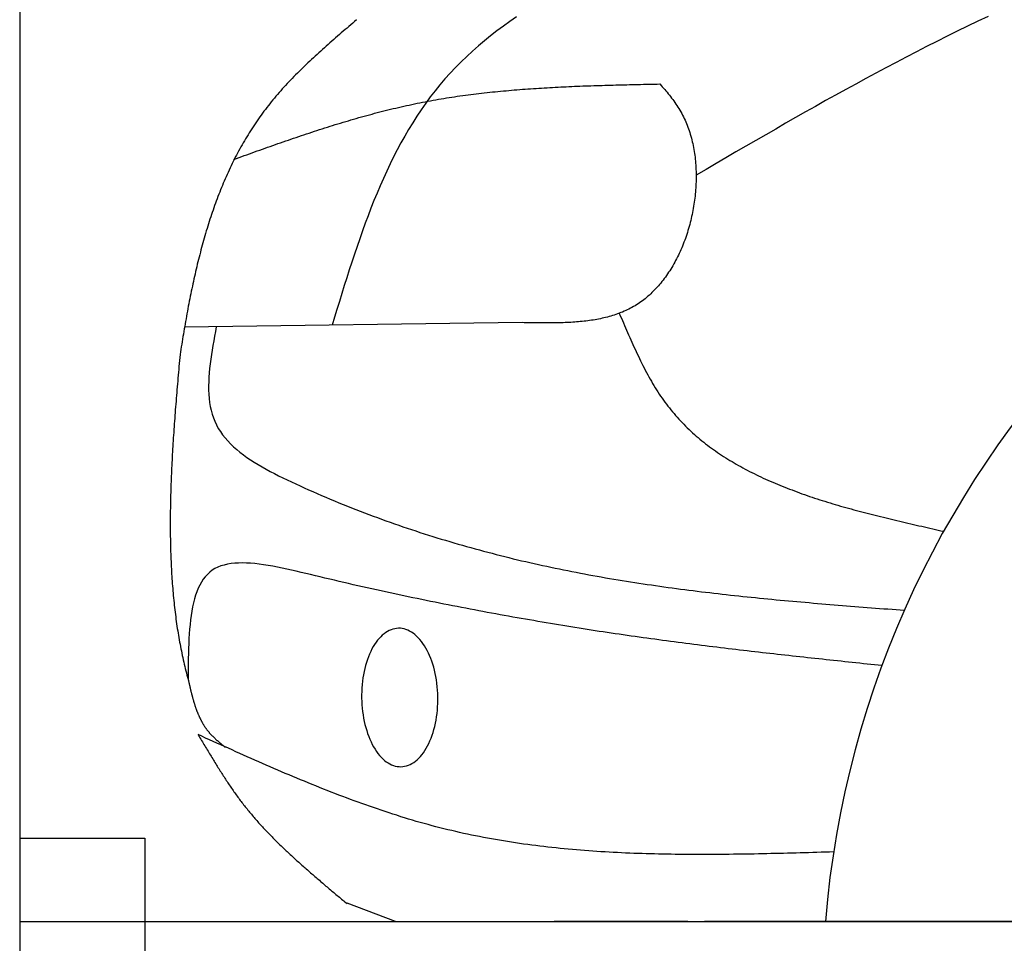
# Model space of a CAD drawing. Extents: x 1073 to 6773, y 5791 to 12316.
# Tile 38 of 62: x 1073 to 1662, y 10625 to 11178. Entities that reach past the tile are written whole.
import ezdxf

# ---------------------------------------------------------------- set-up
doc = ezdxf.new("R2010")
doc.units = 0
doc.layers.get('0').update_dxf_attribs({"linetype": 'CONTINUOUS'})
doc.layers.add('CAR', color=10, linetype='CONTINUOUS')

msp = doc.modelspace()

# ---------------------------------------------------------------- linework, layer by layer
for p, q in [((1072.77, 11815.9), (1072.77, 5965.9)), ((1072.77, 10688.02), (1147.77, 10688.02)), ((1147.77, 10688.02), (1147.77, 10483.02)), ((1072.77, 10638.02), (1812.77, 10638.02)), ((1472.77, 10638.02), (1392.77, 10638.02)), ((1472.77, 10638.02), (1482.77, 10638.02)), ((1722.77, 10638.02), (1482.77, 10638.02))]:
    msp.add_line(p, q)
at = {"layer": 'CAR'}
for p, q in [((1373.55, 10996.47), (1171.35, 10993.71)), ((1297.84, 10638.02), (1268.77, 10648.95))]:
    msp.add_line(p, q, dxfattribs=at)
for points in [[(1274.44, 11177.6, 0), (1273.3, 11176.6, 0), (1272.16, 11175.7, 0), (1271.02, 11174.7, 0), (1269.88, 11173.7, 0), (1268.74, 11172.7, 0), (1267.6, 11171.8, 0), (1266.46, 11170.8, 0), (1265.32, 11169.8, 0), (1264.19, 11168.8, 0), (1263.06, 11167.8, 0), (1261.93, 11166.9, 0), (1260.8, 11165.9, 0), (1259.67, 11164.9, 0), (1258.55, 11163.9, 0), (1257.43, 11162.9, 0), (1256.31, 11161.9, 0), (1255.2, 11160.9, 0), (1254.09, 11159.9, 0), (1252.98, 11158.9, 0), (1251.88, 11157.9, 0), (1250.78, 11156.9, 0), (1249.68, 11155.9, 0), (1248.59, 11154.9, 0), (1247.51, 11153.9, 0), (1246.43, 11152.9, 0), (1245.35, 11151.9, 0), (1244.28, 11150.9, 0), (1243.22, 11149.9, 0), (1242.16, 11148.8, 0), (1241.11, 11147.8, 0), (1240.06, 11146.8, 0), (1239.02, 11145.8, 0), (1237.99, 11144.7, 0), (1236.97, 11143.7, 0), (1235.95, 11142.6, 0), (1234.94, 11141.6, 0), (1233.93, 11140.5, 0), (1232.93, 11139.5, 0), (1231.95, 11138.4, 0), (1230.96, 11137.3, 0), (1229.99, 11136.3, 0), (1229.03, 11135.2, 0), (1228.07, 11134.1, 0), (1227.13, 11133, 0), (1226.19, 11131.9, 0), (1225.26, 11130.8, 0), (1224.34, 11129.7, 0), (1223.43, 11128.6, 0), (1222.53, 11127.5, 0), (1221.65, 11126.4, 0), (1220.77, 11125.3, 0), (1219.9, 11124.1, 0), (1219.04, 11123, 0), (1218.19, 11121.9, 0), (1217.35, 11120.7, 0), (1216.52, 11119.6, 0), (1215.7, 11118.4, 0), (1214.89, 11117.2, 0), (1214.09, 11116.1, 0), (1213.3, 11114.9, 0), (1212.52, 11113.7, 0), (1211.75, 11112.5, 0), (1210.99, 11111.3, 0), (1210.23, 11110.1, 0), (1209.49, 11108.9, 0), (1208.75, 11107.7, 0), (1208.02, 11106.5, 0), (1207.31, 11105.3, 0), (1206.6, 11104.1, 0), (1205.9, 11102.8, 0), (1205.2, 11101.6, 0), (1204.52, 11100.4, 0), (1203.85, 11099.1, 0), (1203.18, 11097.9, 0), (1202.52, 11096.6, 0), (1201.87, 11095.4, 0), (1201.23, 11094.1, 0), (1200.59, 11092.8, 0), (1199.97, 11091.6, 0), (1199.35, 11090.3, 0), (1198.74, 11089, 0), (1198.13, 11087.7, 0), (1197.54, 11086.4, 0), (1196.95, 11085.1, 0), (1196.37, 11083.8, 0), (1195.8, 11082.5, 0), (1195.23, 11081.2, 0), (1194.67, 11079.9, 0), (1194.12, 11078.6, 0), (1193.58, 11077.3, 0), (1193.04, 11075.9, 0), (1192.51, 11074.6, 0), (1191.99, 11073.3, 0), (1191.47, 11071.9, 0), (1190.96, 11070.6, 0), (1190.46, 11069.2, 0), (1189.97, 11067.9, 0), (1189.48, 11066.5, 0), (1188.99, 11065.2, 0), (1188.52, 11063.8, 0), (1188.05, 11062.4, 0), (1187.58, 11061.1, 0), (1187.12, 11059.7, 0), (1186.67, 11058.3, 0), (1186.22, 11056.9, 0), (1185.78, 11055.5, 0), (1185.35, 11054.1, 0), (1184.92, 11052.7, 0), (1184.5, 11051.3, 0), (1184.08, 11049.9, 0), (1183.67, 11048.5, 0), (1183.26, 11047.1, 0), (1182.86, 11045.7, 0), (1182.46, 11044.3, 0), (1182.07, 11042.9, 0), (1181.68, 11041.4, 0), (1181.3, 11040, 0), (1180.93, 11038.6, 0), (1180.55, 11037.1, 0), (1180.19, 11035.7, 0), (1179.83, 11034.3, 0), (1179.47, 11032.8, 0), (1179.12, 11031.4, 0), (1178.77, 11029.9, 0), (1178.42, 11028.5, 0), (1178.09, 11027, 0), (1177.75, 11025.5, 0), (1177.42, 11024.1, 0), (1177.09, 11022.6, 0), (1176.77, 11021.1, 0), (1176.45, 11019.7, 0), (1176.14, 11018.2, 0), (1175.82, 11016.7, 0), (1175.52, 11015.2, 0), (1175.21, 11013.7, 0), (1174.91, 11012.3, 0), (1174.62, 11010.8, 0), (1174.32, 11009.3, 0), (1174.03, 11007.8, 0), (1173.74, 11006.3, 0), (1173.46, 11004.8, 0), (1173.18, 11003.3, 0), (1172.9, 11001.8, 0), (1172.63, 11000.3, 0), (1172.36, 10998.7, 0), (1172.09, 10997.2, 0), (1171.82, 10995.7, 0), (1171.56, 10994.2, 0), (1171.3, 10992.7, 0), (1171.04, 10991.2, 0), (1170.78, 10989.6, 0), (1170.53, 10988.1, 0), (1170.27, 10986.6, 0), (1170.02, 10985, 0), (1169.78, 10983.5, 0), (1169.53, 10982, 0), (1169.29, 10980.4, 0), (1169.05, 10978.9, 0), (1168.81, 10977.3, 0)], [(1370.17, 11179.5, 0), (1366.23, 11176.7, 0), (1362.34, 11173.9, 0), (1358.51, 11171, 0), (1354.75, 11168.1, 0), (1351.05, 11165.1, 0), (1347.42, 11162.1, 0), (1343.87, 11158.9, 0), (1340.4, 11155.8, 0), (1337.01, 11152.5, 0), (1333.71, 11149.2, 0), (1330.5, 11145.8, 0), (1327.38, 11142.3, 0), (1324.36, 11138.8, 0), (1321.43, 11135.2, 0), (1318.59, 11131.5, 0), (1315.84, 11127.7, 0), (1313.17, 11123.9, 0), (1310.59, 11120, 0), (1308.08, 11116.1, 0), (1305.65, 11112.1, 0), (1303.29, 11108.1, 0), (1301, 11104, 0), (1298.78, 11099.8, 0), (1296.62, 11095.6, 0), (1294.52, 11091.4, 0), (1292.49, 11087.1, 0), (1290.5, 11082.7, 0), (1288.58, 11078.3, 0), (1286.7, 11073.9, 0), (1284.87, 11069.5, 0), (1283.09, 11065, 0), (1281.34, 11060.4, 0), (1279.64, 11055.9, 0), (1277.97, 11051.3, 0), (1276.34, 11046.7, 0), (1274.74, 11042.1, 0), (1273.16, 11037.4, 0), (1271.61, 11032.7, 0), (1270.09, 11028, 0), (1268.58, 11023.3, 0), (1267.09, 11018.6, 0), (1265.61, 11013.9, 0), (1264.15, 11009.2, 0), (1262.69, 11004.4, 0), (1261.24, 10999.7, 0), (1259.79, 10994.9, 0)], [(1652.61, 11179.7, 0), (1646.43, 11176.8, 0), (1640.26, 11173.9, 0), (1634.11, 11170.9, 0), (1627.97, 11167.8, 0), (1621.85, 11164.8, 0), (1615.74, 11161.7, 0), (1609.64, 11158.6, 0), (1603.56, 11155.4, 0), (1597.49, 11152.2, 0), (1591.43, 11149, 0), (1585.38, 11145.8, 0), (1579.35, 11142.5, 0), (1573.32, 11139.2, 0), (1567.3, 11135.9, 0), (1561.29, 11132.6, 0), (1555.29, 11129.3, 0), (1549.3, 11125.9, 0), (1543.31, 11122.6, 0), (1537.33, 11119.2, 0), (1531.36, 11115.8, 0), (1525.39, 11112.3, 0), (1519.43, 11108.9, 0), (1513.47, 11105.5, 0), (1507.51, 11102, 0), (1501.56, 11098.6, 0), (1495.61, 11095.1, 0), (1489.66, 11091.7, 0), (1483.71, 11088.2, 0), (1477.76, 11084.8, 0)], [(1201.04, 11094.1, 0), (1202.59, 11094.7, 0), (1204.14, 11095.3, 0), (1205.69, 11095.8, 0), (1207.24, 11096.4, 0), (1208.79, 11096.9, 0), (1210.34, 11097.5, 0), (1211.89, 11098, 0), (1213.45, 11098.6, 0), (1215, 11099.2, 0), (1216.55, 11099.7, 0), (1218.1, 11100.3, 0), (1219.65, 11100.8, 0), (1221.21, 11101.4, 0), (1222.76, 11101.9, 0), (1224.31, 11102.5, 0), (1225.87, 11103, 0), (1227.42, 11103.6, 0), (1228.97, 11104.1, 0), (1230.53, 11104.6, 0), (1232.08, 11105.2, 0), (1233.64, 11105.7, 0), (1235.19, 11106.3, 0), (1236.75, 11106.8, 0), (1238.3, 11107.3, 0), (1239.86, 11107.9, 0), (1241.42, 11108.4, 0), (1242.98, 11108.9, 0), (1244.53, 11109.4, 0), (1246.09, 11109.9, 0), (1247.65, 11110.5, 0), (1249.21, 11111, 0), (1250.77, 11111.5, 0), (1252.33, 11112, 0), (1253.89, 11112.5, 0), (1255.46, 11113, 0), (1257.02, 11113.5, 0), (1258.58, 11114, 0), (1260.15, 11114.5, 0), (1261.71, 11115, 0), (1263.28, 11115.5, 0), (1264.84, 11115.9, 0), (1266.41, 11116.4, 0), (1267.98, 11116.9, 0), (1269.55, 11117.3, 0), (1271.12, 11117.8, 0), (1272.69, 11118.3, 0), (1274.26, 11118.7, 0), (1275.83, 11119.2, 0), (1277.4, 11119.6, 0), (1278.98, 11120.1, 0), (1280.55, 11120.5, 0), (1282.13, 11120.9, 0), (1283.71, 11121.3, 0), (1285.28, 11121.8, 0), (1286.86, 11122.2, 0), (1288.44, 11122.6, 0), (1290.02, 11123, 0), (1291.61, 11123.4, 0), (1293.19, 11123.8, 0), (1294.77, 11124.2, 0), (1296.36, 11124.6, 0), (1297.94, 11124.9, 0), (1299.53, 11125.3, 0), (1301.12, 11125.7, 0), (1302.71, 11126, 0), (1304.3, 11126.4, 0), (1305.89, 11126.7, 0), (1307.49, 11127.1, 0), (1309.08, 11127.4, 0), (1310.68, 11127.7, 0), (1312.28, 11128, 0), (1313.87, 11128.3, 0), (1315.47, 11128.6, 0), (1317.08, 11128.9, 0), (1318.68, 11129.2, 0), (1320.28, 11129.5, 0), (1321.89, 11129.8, 0), (1323.49, 11130.1, 0), (1325.1, 11130.4, 0), (1326.71, 11130.6, 0), (1328.32, 11130.9, 0), (1329.93, 11131.1, 0), (1331.54, 11131.4, 0), (1333.15, 11131.6, 0), (1334.76, 11131.9, 0), (1336.38, 11132.1, 0), (1337.99, 11132.3, 0), (1339.61, 11132.5, 0), (1341.23, 11132.7, 0), (1342.84, 11133, 0), (1344.46, 11133.2, 0), (1346.08, 11133.4, 0), (1347.71, 11133.6, 0), (1349.33, 11133.7, 0), (1350.95, 11133.9, 0), (1352.58, 11134.1, 0), (1354.2, 11134.3, 0), (1355.83, 11134.5, 0), (1357.45, 11134.6, 0), (1359.08, 11134.8, 0), (1360.71, 11134.9, 0), (1362.34, 11135.1, 0), (1363.97, 11135.2, 0), (1365.6, 11135.4, 0), (1367.23, 11135.5, 0), (1368.86, 11135.7, 0), (1370.5, 11135.8, 0), (1372.13, 11135.9, 0), (1373.76, 11136.1, 0), (1375.4, 11136.2, 0), (1377.03, 11136.3, 0), (1378.67, 11136.4, 0), (1380.31, 11136.5, 0), (1381.95, 11136.6, 0), (1383.58, 11136.7, 0), (1385.22, 11136.8, 0), (1386.86, 11136.9, 0), (1388.5, 11137, 0), (1390.14, 11137.1, 0), (1391.79, 11137.2, 0), (1393.43, 11137.3, 0), (1395.07, 11137.4, 0), (1396.71, 11137.5, 0), (1398.36, 11137.6, 0), (1400, 11137.6, 0), (1401.64, 11137.7, 0), (1403.29, 11137.8, 0), (1404.94, 11137.9, 0), (1406.58, 11137.9, 0), (1408.23, 11138, 0), (1409.87, 11138.1, 0), (1411.52, 11138.1, 0), (1413.17, 11138.2, 0), (1414.82, 11138.2, 0), (1416.46, 11138.3, 0), (1418.11, 11138.3, 0), (1419.76, 11138.4, 0), (1421.41, 11138.4, 0), (1423.06, 11138.5, 0), (1424.71, 11138.5, 0), (1426.36, 11138.6, 0), (1428.01, 11138.6, 0), (1429.66, 11138.7, 0), (1431.31, 11138.7, 0), (1432.96, 11138.8, 0), (1434.61, 11138.8, 0), (1436.26, 11138.8, 0), (1437.92, 11138.9, 0), (1439.57, 11138.9, 0), (1441.22, 11139, 0), (1442.87, 11139, 0), (1444.52, 11139, 0), (1446.17, 11139.1, 0), (1447.83, 11139.1, 0), (1449.48, 11139.1, 0), (1451.13, 11139.2, 0), (1452.78, 11139.2, 0), (1454.44, 11139.2, 0), (1456.09, 11139.3, 0)], [(1456.09, 11139.3, 0), (1456.8, 11138.4, 0), (1457.52, 11137.6, 0), (1458.23, 11136.8, 0), (1458.94, 11135.9, 0), (1459.64, 11135.1, 0), (1460.34, 11134.3, 0), (1461.04, 11133.4, 0), (1461.73, 11132.6, 0), (1462.41, 11131.7, 0), (1463.08, 11130.8, 0), (1463.74, 11130, 0), (1464.4, 11129.1, 0), (1465.04, 11128.2, 0), (1465.67, 11127.3, 0), (1466.28, 11126.4, 0), (1466.88, 11125.5, 0), (1467.47, 11124.6, 0), (1468.04, 11123.6, 0), (1468.59, 11122.7, 0), (1469.13, 11121.7, 0), (1469.65, 11120.7, 0), (1470.15, 11119.7, 0), (1470.64, 11118.7, 0), (1471.11, 11117.7, 0), (1471.56, 11116.7, 0), (1472, 11115.6, 0), (1472.42, 11114.6, 0), (1472.82, 11113.5, 0), (1473.21, 11112.4, 0), (1473.58, 11111.4, 0), (1473.93, 11110.3, 0), (1474.27, 11109.2, 0), (1474.59, 11108.1, 0), (1474.9, 11106.9, 0), (1475.19, 11105.8, 0), (1475.46, 11104.7, 0), (1475.72, 11103.6, 0), (1475.96, 11102.4, 0), (1476.19, 11101.2, 0), (1476.4, 11100.1, 0), (1476.6, 11098.9, 0), (1476.78, 11097.7, 0), (1476.94, 11096.6, 0), (1477.09, 11095.4, 0), (1477.23, 11094.2, 0), (1477.35, 11093, 0), (1477.45, 11091.8, 0), (1477.54, 11090.6, 0), (1477.62, 11089.4, 0), (1477.68, 11088.2, 0), (1477.72, 11087, 0), (1477.75, 11085.7, 0), (1477.77, 11084.5, 0), (1477.77, 11083.3, 0), (1477.75, 11082.1, 0), (1477.72, 11080.8, 0), (1477.68, 11079.6, 0), (1477.62, 11078.4, 0), (1477.55, 11077.1, 0), (1477.47, 11075.9, 0), (1477.37, 11074.7, 0), (1477.25, 11073.4, 0), (1477.13, 11072.2, 0), (1476.98, 11071, 0), (1476.83, 11069.7, 0), (1476.66, 11068.5, 0), (1476.48, 11067.3, 0), (1476.28, 11066.1, 0), (1476.07, 11064.8, 0), (1475.84, 11063.6, 0), (1475.61, 11062.4, 0), (1475.36, 11061.2, 0), (1475.09, 11060, 0), (1474.82, 11058.7, 0), (1474.52, 11057.5, 0), (1474.22, 11056.3, 0), (1473.9, 11055.1, 0), (1473.57, 11053.9, 0), (1473.23, 11052.8, 0), (1472.88, 11051.6, 0), (1472.51, 11050.4, 0), (1472.13, 11049.2, 0), (1471.73, 11048.1, 0), (1471.33, 11046.9, 0), (1470.91, 11045.8, 0), (1470.48, 11044.6, 0), (1470.04, 11043.5, 0), (1469.58, 11042.3, 0), (1469.11, 11041.2, 0), (1468.63, 11040.1, 0), (1468.14, 11039, 0), (1467.64, 11037.9, 0), (1467.12, 11036.8, 0), (1466.59, 11035.8, 0), (1466.05, 11034.7, 0), (1465.5, 11033.6, 0), (1464.94, 11032.6, 0), (1464.37, 11031.6, 0), (1463.78, 11030.5, 0), (1463.18, 11029.5, 0), (1462.57, 11028.5, 0), (1461.95, 11027.5, 0), (1461.32, 11026.6, 0), (1460.68, 11025.6, 0), (1460.02, 11024.7, 0), (1459.36, 11023.7, 0), (1458.68, 11022.8, 0), (1458, 11021.9, 0), (1457.3, 11021, 0), (1456.59, 11020.1, 0), (1455.87, 11019.3, 0), (1455.14, 11018.4, 0), (1454.4, 11017.6, 0), (1453.65, 11016.8, 0), (1452.89, 11016, 0), (1452.12, 11015.2, 0), (1451.34, 11014.4, 0), (1450.55, 11013.7, 0), (1449.75, 11012.9, 0), (1448.93, 11012.2, 0), (1448.11, 11011.5, 0), (1447.28, 11010.8, 0), (1446.44, 11010.2, 0), (1445.59, 11009.5, 0), (1444.72, 11008.9, 0), (1443.85, 11008.3, 0), (1442.97, 11007.7, 0), (1442.08, 11007.2, 0), (1441.18, 11006.6, 0), (1440.28, 11006.1, 0), (1439.36, 11005.6, 0), (1438.43, 11005.1, 0), (1437.5, 11004.6, 0), (1436.56, 11004.1, 0), (1435.6, 11003.7, 0), (1434.64, 11003.3, 0), (1433.68, 11002.8, 0), (1432.7, 11002.5, 0), (1431.72, 11002.1, 0), (1430.73, 11001.7, 0), (1429.73, 11001.4, 0), (1428.72, 11001, 0), (1427.71, 11000.7, 0), (1426.69, 11000.4, 0), (1425.67, 11000.1, 0), (1424.63, 10999.8, 0), (1423.59, 10999.6, 0), (1422.55, 10999.3, 0), (1421.49, 10999.1, 0), (1420.43, 10998.8, 0), (1419.37, 10998.6, 0), (1418.3, 10998.4, 0), (1417.22, 10998.2, 0), (1416.14, 10998, 0), (1415.05, 10997.9, 0), (1413.96, 10997.7, 0), (1412.86, 10997.6, 0), (1411.76, 10997.4, 0), (1410.65, 10997.3, 0), (1409.54, 10997.2, 0), (1408.43, 10997.1, 0), (1407.31, 10997, 0), (1406.18, 10996.9, 0), (1405.05, 10996.8, 0), (1403.92, 10996.7, 0), (1402.78, 10996.6, 0), (1401.64, 10996.6, 0), (1400.5, 10996.5, 0), (1399.35, 10996.5, 0), (1398.2, 10996.4, 0), (1397.04, 10996.4, 0), (1395.89, 10996.3, 0), (1394.73, 10996.3, 0), (1393.56, 10996.3, 0), (1392.4, 10996.3, 0), (1391.23, 10996.3, 0), (1390.06, 10996.3, 0), (1388.89, 10996.3, 0), (1387.72, 10996.3, 0), (1386.54, 10996.3, 0), (1385.37, 10996.3, 0), (1384.19, 10996.3, 0), (1383.01, 10996.3, 0), (1381.83, 10996.3, 0), (1380.65, 10996.3, 0), (1379.47, 10996.4, 0), (1378.28, 10996.4, 0), (1377.1, 10996.4, 0), (1375.92, 10996.4, 0), (1374.73, 10996.4, 0), (1373.55, 10996.5, 0)], [(1431.76, 11002.1, 0), (1432.38, 11000.6, 0), (1433, 10999.2, 0), (1433.61, 10997.7, 0), (1434.23, 10996.3, 0), (1434.85, 10994.8, 0), (1435.47, 10993.4, 0), (1436.09, 10991.9, 0), (1436.72, 10990.5, 0), (1437.35, 10989.1, 0), (1437.98, 10987.6, 0), (1438.61, 10986.2, 0), (1439.25, 10984.8, 0), (1439.89, 10983.3, 0), (1440.54, 10981.9, 0), (1441.19, 10980.5, 0), (1441.85, 10979.1, 0), (1442.51, 10977.7, 0), (1443.17, 10976.3, 0), (1443.85, 10974.9, 0), (1444.53, 10973.5, 0), (1445.21, 10972.1, 0), (1445.91, 10970.8, 0), (1446.61, 10969.4, 0), (1447.31, 10968, 0), (1448.03, 10966.7, 0), (1448.75, 10965.3, 0), (1449.49, 10964, 0), (1450.23, 10962.7, 0), (1450.98, 10961.4, 0), (1451.74, 10960.1, 0), (1452.51, 10958.8, 0), (1453.29, 10957.5, 0), (1454.08, 10956.2, 0), (1454.89, 10955, 0), (1455.7, 10953.7, 0), (1456.53, 10952.5, 0), (1457.36, 10951.3, 0), (1458.21, 10950.1, 0), (1459.08, 10948.9, 0), (1459.95, 10947.7, 0), (1460.84, 10946.5, 0), (1461.74, 10945.4, 0), (1462.65, 10944.2, 0), (1463.58, 10943.1, 0), (1464.52, 10942, 0), (1465.47, 10940.9, 0), (1466.44, 10939.8, 0), (1467.41, 10938.7, 0), (1468.4, 10937.7, 0), (1469.4, 10936.6, 0), (1470.41, 10935.6, 0), (1471.44, 10934.5, 0), (1472.47, 10933.5, 0), (1473.52, 10932.5, 0), (1474.58, 10931.5, 0), (1475.65, 10930.5, 0), (1476.73, 10929.6, 0), (1477.82, 10928.6, 0), (1478.92, 10927.7, 0), (1480.04, 10926.7, 0), (1481.16, 10925.8, 0), (1482.29, 10924.9, 0), (1483.44, 10924, 0), (1484.6, 10923.1, 0), (1485.76, 10922.2, 0), (1486.94, 10921.4, 0), (1488.13, 10920.5, 0), (1489.32, 10919.7, 0), (1490.53, 10918.8, 0), (1491.75, 10918, 0), (1492.97, 10917.2, 0), (1494.21, 10916.4, 0), (1495.45, 10915.6, 0), (1496.71, 10914.8, 0), (1497.97, 10914, 0), (1499.25, 10913.3, 0), (1500.53, 10912.5, 0), (1501.82, 10911.7, 0), (1503.12, 10911, 0), (1504.43, 10910.3, 0), (1505.74, 10909.6, 0), (1507.07, 10908.8, 0), (1508.4, 10908.1, 0), (1509.75, 10907.4, 0), (1511.1, 10906.8, 0), (1512.45, 10906.1, 0), (1513.82, 10905.4, 0), (1515.19, 10904.7, 0), (1516.58, 10904.1, 0), (1517.97, 10903.4, 0), (1519.36, 10902.8, 0), (1520.77, 10902.2, 0), (1522.18, 10901.6, 0), (1523.6, 10900.9, 0), (1525.02, 10900.3, 0), (1526.46, 10899.7, 0), (1527.9, 10899.1, 0), (1529.34, 10898.6, 0), (1530.8, 10898, 0), (1532.26, 10897.4, 0), (1533.72, 10896.8, 0), (1535.19, 10896.3, 0), (1536.67, 10895.7, 0), (1538.16, 10895.2, 0), (1539.65, 10894.6, 0), (1541.14, 10894.1, 0), (1542.65, 10893.6, 0), (1544.15, 10893.1, 0), (1545.67, 10892.5, 0), (1547.19, 10892, 0), (1548.71, 10891.5, 0), (1550.24, 10891, 0), (1551.78, 10890.5, 0), (1553.31, 10890, 0), (1554.86, 10889.6, 0), (1556.41, 10889.1, 0), (1557.96, 10888.6, 0), (1559.52, 10888.1, 0), (1561.08, 10887.7, 0), (1562.65, 10887.2, 0), (1564.22, 10886.7, 0), (1565.8, 10886.3, 0), (1567.38, 10885.8, 0), (1568.96, 10885.4, 0), (1570.55, 10885, 0), (1572.14, 10884.5, 0), (1573.74, 10884.1, 0), (1575.33, 10883.7, 0), (1576.93, 10883.2, 0), (1578.54, 10882.8, 0), (1580.15, 10882.4, 0), (1581.76, 10882, 0), (1583.37, 10881.6, 0), (1584.99, 10881.2, 0), (1586.61, 10880.8, 0), (1588.23, 10880.4, 0), (1589.86, 10880, 0), (1591.48, 10879.6, 0), (1593.11, 10879.2, 0), (1594.74, 10878.8, 0), (1596.38, 10878.4, 0), (1598.01, 10878, 0), (1599.65, 10877.6, 0), (1601.29, 10877.2, 0), (1602.93, 10876.8, 0), (1604.57, 10876.5, 0), (1606.22, 10876.1, 0), (1607.86, 10875.7, 0), (1609.51, 10875.3, 0), (1611.15, 10874.9, 0), (1612.8, 10874.6, 0), (1614.45, 10874.2, 0), (1616.1, 10873.8, 0), (1617.75, 10873.4, 0), (1619.4, 10873.1, 0), (1621.05, 10872.7, 0), (1622.71, 10872.3, 0), (1624.36, 10871.9, 0), (1626.01, 10871.6, 0)], [(1190.48, 10994, 0), (1189.96, 10991.2, 0), (1189.44, 10988.4, 0), (1188.94, 10985.6, 0), (1188.45, 10982.8, 0), (1187.99, 10980, 0), (1187.56, 10977.3, 0), (1187.16, 10974.5, 0), (1186.8, 10971.8, 0), (1186.5, 10969.1, 0), (1186.24, 10966.5, 0), (1186.05, 10963.8, 0), (1185.92, 10961.2, 0), (1185.86, 10958.6, 0), (1185.88, 10956.1, 0), (1185.99, 10953.6, 0), (1186.18, 10951.1, 0), (1186.47, 10948.7, 0), (1186.87, 10946.3, 0), (1187.36, 10944, 0), (1187.98, 10941.7, 0), (1188.71, 10939.5, 0), (1189.57, 10937.4, 0), (1190.56, 10935.3, 0), (1191.68, 10933.2, 0), (1192.92, 10931.3, 0), (1194.28, 10929.3, 0), (1195.76, 10927.5, 0), (1197.34, 10925.7, 0), (1199.03, 10923.9, 0), (1200.81, 10922.2, 0), (1202.69, 10920.5, 0), (1204.65, 10918.9, 0), (1206.69, 10917.4, 0), (1208.81, 10915.8, 0), (1210.99, 10914.3, 0), (1213.24, 10912.9, 0), (1215.55, 10911.5, 0), (1217.91, 10910.1, 0), (1220.32, 10908.7, 0), (1222.76, 10907.4, 0), (1225.25, 10906.1, 0), (1227.76, 10904.8, 0), (1230.3, 10903.6, 0), (1232.86, 10902.3, 0), (1235.44, 10901.1, 0), (1238.02, 10899.9, 0), (1240.61, 10898.7, 0), (1243.19, 10897.6, 0), (1245.77, 10896.4, 0), (1248.35, 10895.3, 0), (1250.93, 10894.2, 0), (1253.51, 10893.1, 0), (1256.09, 10892, 0), (1258.66, 10890.9, 0), (1261.24, 10889.8, 0), (1263.81, 10888.7, 0), (1266.38, 10887.7, 0), (1268.95, 10886.7, 0), (1271.52, 10885.6, 0), (1274.09, 10884.6, 0), (1276.65, 10883.6, 0), (1279.22, 10882.7, 0), (1281.78, 10881.7, 0), (1284.34, 10880.7, 0), (1286.9, 10879.8, 0), (1289.46, 10878.8, 0), (1292.02, 10877.9, 0), (1294.58, 10877, 0), (1297.13, 10876.1, 0), (1299.68, 10875.2, 0), (1302.24, 10874.3, 0), (1304.79, 10873.5, 0), (1307.34, 10872.6, 0), (1309.89, 10871.8, 0), (1312.44, 10870.9, 0), (1314.98, 10870.1, 0), (1317.53, 10869.3, 0), (1320.07, 10868.5, 0), (1322.61, 10867.7, 0), (1325.16, 10866.9, 0), (1327.7, 10866.2, 0), (1330.24, 10865.4, 0), (1332.77, 10864.7, 0), (1335.31, 10863.9, 0), (1337.85, 10863.2, 0), (1340.38, 10862.5, 0), (1342.92, 10861.8, 0), (1345.45, 10861.1, 0), (1347.98, 10860.4, 0), (1350.51, 10859.7, 0), (1353.04, 10859.1, 0), (1355.57, 10858.4, 0), (1358.1, 10857.7, 0), (1360.62, 10857.1, 0), (1363.15, 10856.5, 0), (1365.67, 10855.9, 0), (1368.2, 10855.2, 0), (1370.72, 10854.6, 0), (1373.24, 10854, 0), (1375.76, 10853.5, 0), (1378.28, 10852.9, 0), (1380.8, 10852.3, 0), (1383.32, 10851.7, 0), (1385.84, 10851.2, 0), (1388.35, 10850.7, 0), (1390.87, 10850.1, 0), (1393.38, 10849.6, 0), (1395.9, 10849.1, 0), (1398.41, 10848.6, 0), (1400.92, 10848.1, 0), (1403.43, 10847.6, 0), (1405.94, 10847.1, 0), (1408.45, 10846.6, 0), (1410.96, 10846.1, 0), (1413.47, 10845.6, 0), (1415.97, 10845.2, 0), (1418.48, 10844.7, 0), (1420.98, 10844.3, 0), (1423.49, 10843.8, 0), (1425.99, 10843.4, 0), (1428.49, 10843, 0), (1431, 10842.6, 0), (1433.5, 10842.2, 0), (1436, 10841.8, 0), (1438.5, 10841.4, 0), (1441, 10841, 0), (1443.5, 10840.6, 0), (1446, 10840.2, 0), (1448.49, 10839.8, 0), (1450.99, 10839.5, 0), (1453.49, 10839.1, 0), (1455.98, 10838.7, 0), (1458.48, 10838.4, 0), (1460.97, 10838, 0), (1463.46, 10837.7, 0), (1465.96, 10837.4, 0), (1468.45, 10837, 0), (1470.94, 10836.7, 0), (1473.43, 10836.4, 0), (1475.93, 10836.1, 0), (1478.42, 10835.8, 0), (1480.91, 10835.4, 0), (1483.39, 10835.1, 0), (1485.88, 10834.9, 0), (1488.37, 10834.6, 0), (1490.86, 10834.3, 0), (1493.35, 10834, 0), (1495.83, 10833.7, 0), (1498.32, 10833.4, 0), (1500.81, 10833.2, 0), (1503.29, 10832.9, 0), (1505.78, 10832.6, 0), (1508.26, 10832.4, 0), (1510.75, 10832.1, 0), (1513.23, 10831.9, 0), (1515.72, 10831.6, 0), (1518.2, 10831.4, 0), (1520.68, 10831.1, 0), (1523.16, 10830.9, 0), (1525.65, 10830.6, 0), (1528.13, 10830.4, 0), (1530.61, 10830.2, 0), (1533.09, 10830, 0), (1535.57, 10829.7, 0), (1538.05, 10829.5, 0), (1540.53, 10829.3, 0), (1543.01, 10829.1, 0), (1545.49, 10828.9, 0), (1547.97, 10828.6, 0), (1550.45, 10828.4, 0), (1552.93, 10828.2, 0), (1555.41, 10828, 0), (1557.89, 10827.8, 0), (1560.37, 10827.6, 0), (1562.85, 10827.4, 0), (1565.33, 10827.2, 0), (1567.81, 10827, 0), (1570.28, 10826.8, 0), (1572.76, 10826.6, 0), (1575.24, 10826.4, 0), (1577.72, 10826.2, 0), (1580.19, 10826, 0), (1582.67, 10825.8, 0), (1585.15, 10825.6, 0), (1587.63, 10825.4, 0), (1590.1, 10825.2, 0), (1592.58, 10825.1, 0), (1595.06, 10824.9, 0), (1597.54, 10824.7, 0), (1600.01, 10824.5, 0), (1602.49, 10824.3, 0)], [(1168.81, 10977.3, 0), (1168.64, 10975.6, 0), (1168.48, 10973.8, 0), (1168.31, 10972, 0), (1168.15, 10970.3, 0), (1167.99, 10968.5, 0), (1167.84, 10966.8, 0), (1167.68, 10965, 0), (1167.52, 10963.3, 0), (1167.37, 10961.5, 0), (1167.22, 10959.8, 0), (1167.07, 10958.1, 0), (1166.92, 10956.3, 0), (1166.78, 10954.6, 0), (1166.64, 10952.9, 0), (1166.5, 10951.2, 0), (1166.36, 10949.4, 0), (1166.22, 10947.7, 0), (1166.08, 10946, 0), (1165.95, 10944.3, 0), (1165.82, 10942.6, 0), (1165.69, 10940.9, 0), (1165.57, 10939.2, 0), (1165.44, 10937.5, 0), (1165.32, 10935.8, 0), (1165.2, 10934.2, 0), (1165.09, 10932.5, 0), (1164.97, 10930.8, 0), (1164.86, 10929.1, 0), (1164.75, 10927.5, 0), (1164.65, 10925.8, 0), (1164.54, 10924.2, 0), (1164.44, 10922.5, 0), (1164.34, 10920.8, 0), (1164.25, 10919.2, 0), (1164.16, 10917.6, 0), (1164.07, 10915.9, 0), (1163.98, 10914.3, 0), (1163.9, 10912.6, 0), (1163.82, 10911, 0), (1163.74, 10909.4, 0), (1163.67, 10907.8, 0), (1163.6, 10906.2, 0), (1163.53, 10904.5, 0), (1163.46, 10902.9, 0), (1163.4, 10901.3, 0), (1163.35, 10899.7, 0), (1163.29, 10898.1, 0), (1163.24, 10896.5, 0), (1163.19, 10894.9, 0), (1163.15, 10893.4, 0), (1163.11, 10891.8, 0), (1163.07, 10890.2, 0), (1163.04, 10888.6, 0), (1163.01, 10887, 0), (1162.98, 10885.5, 0), (1162.96, 10883.9, 0), (1162.94, 10882.4, 0), (1162.93, 10880.8, 0), (1162.92, 10879.2, 0), (1162.91, 10877.7, 0), (1162.91, 10876.2, 0), (1162.91, 10874.6, 0), (1162.91, 10873.1, 0), (1162.92, 10871.5, 0), (1162.94, 10870, 0), (1162.95, 10868.5, 0), (1162.98, 10867, 0), (1163, 10865.5, 0), (1163.03, 10863.9, 0), (1163.07, 10862.4, 0), (1163.11, 10860.9, 0), (1163.15, 10859.4, 0), (1163.2, 10857.9, 0), (1163.25, 10856.4, 0), (1163.31, 10854.9, 0), (1163.37, 10853.5, 0), (1163.44, 10852, 0), (1163.51, 10850.5, 0), (1163.59, 10849, 0), (1163.67, 10847.6, 0), (1163.75, 10846.1, 0), (1163.84, 10844.6, 0), (1163.94, 10843.2, 0), (1164.04, 10841.7, 0), (1164.14, 10840.3, 0), (1164.25, 10838.8, 0), (1164.37, 10837.4, 0), (1164.49, 10835.9, 0), (1164.62, 10834.5, 0), (1164.75, 10833.1, 0), (1164.88, 10831.7, 0), (1165.02, 10830.2, 0), (1165.17, 10828.8, 0), (1165.32, 10827.4, 0), (1165.48, 10826, 0), (1165.64, 10824.6, 0), (1165.81, 10823.2, 0), (1165.99, 10821.8, 0), (1166.17, 10820.4, 0), (1166.35, 10819, 0), (1166.54, 10817.6, 0), (1166.74, 10816.2, 0), (1166.94, 10814.9, 0), (1167.15, 10813.5, 0), (1167.37, 10812.1, 0), (1167.59, 10810.7, 0), (1167.81, 10809.4, 0), (1168.04, 10808, 0), (1168.28, 10806.7, 0), (1168.53, 10805.3, 0), (1168.78, 10804, 0), (1169.03, 10802.6, 0), (1169.3, 10801.3, 0), (1169.56, 10800, 0), (1169.84, 10798.6, 0), (1170.12, 10797.3, 0), (1170.41, 10796, 0), (1170.7, 10794.7, 0), (1171, 10793.3, 0), (1171.31, 10792, 0), (1171.62, 10790.7, 0), (1171.94, 10789.4, 0), (1172.27, 10788.1, 0), (1172.6, 10786.8, 0), (1172.94, 10785.5, 0), (1173.29, 10784.3, 0), (1173.65, 10783, 0)], [(1589.07, 10791.2, 0), (1586.84, 10791.4, 0), (1584.61, 10791.6, 0), (1582.38, 10791.9, 0), (1580.16, 10792.1, 0), (1577.93, 10792.3, 0), (1575.7, 10792.6, 0), (1573.47, 10792.8, 0), (1571.24, 10793.1, 0), (1569.01, 10793.3, 0), (1566.78, 10793.5, 0), (1564.55, 10793.8, 0), (1562.32, 10794, 0), (1560.08, 10794.2, 0), (1557.85, 10794.5, 0), (1555.61, 10794.7, 0), (1553.38, 10795, 0), (1551.14, 10795.2, 0), (1548.9, 10795.4, 0), (1546.67, 10795.7, 0), (1544.43, 10795.9, 0), (1542.18, 10796.2, 0), (1539.94, 10796.4, 0), (1537.7, 10796.7, 0), (1535.45, 10796.9, 0), (1533.2, 10797.2, 0), (1530.95, 10797.4, 0), (1528.7, 10797.7, 0), (1526.45, 10797.9, 0), (1524.2, 10798.2, 0), (1521.94, 10798.4, 0), (1519.68, 10798.7, 0), (1517.42, 10798.9, 0), (1515.16, 10799.2, 0), (1512.89, 10799.5, 0), (1510.63, 10799.7, 0), (1508.36, 10800, 0), (1506.08, 10800.3, 0), (1503.81, 10800.5, 0), (1501.53, 10800.8, 0), (1499.25, 10801.1, 0), (1496.97, 10801.3, 0), (1494.69, 10801.6, 0), (1492.4, 10801.9, 0), (1490.11, 10802.2, 0), (1487.82, 10802.5, 0), (1485.52, 10802.7, 0), (1483.22, 10803, 0), (1480.92, 10803.3, 0), (1478.61, 10803.6, 0), (1476.31, 10803.9, 0), (1473.99, 10804.2, 0), (1471.68, 10804.5, 0), (1469.36, 10804.8, 0), (1467.04, 10805.1, 0), (1464.71, 10805.4, 0), (1462.38, 10805.7, 0), (1460.05, 10806, 0), (1457.71, 10806.3, 0), (1455.37, 10806.6, 0), (1453.03, 10807, 0), (1450.68, 10807.3, 0), (1448.33, 10807.6, 0), (1445.97, 10807.9, 0), (1443.61, 10808.3, 0), (1441.24, 10808.6, 0), (1438.87, 10808.9, 0), (1436.5, 10809.3, 0), (1434.12, 10809.6, 0), (1431.74, 10810, 0), (1429.35, 10810.3, 0), (1426.96, 10810.7, 0), (1424.56, 10811, 0), (1422.16, 10811.4, 0), (1419.76, 10811.7, 0), (1417.34, 10812.1, 0), (1414.93, 10812.5, 0), (1412.51, 10812.9, 0), (1410.08, 10813.2, 0), (1407.65, 10813.6, 0), (1405.21, 10814, 0), (1402.77, 10814.4, 0), (1400.32, 10814.8, 0), (1397.87, 10815.2, 0), (1395.41, 10815.6, 0), (1392.95, 10816, 0), (1390.48, 10816.4, 0), (1388.01, 10816.8, 0), (1385.53, 10817.2, 0), (1383.04, 10817.6, 0), (1380.55, 10818.1, 0), (1378.05, 10818.5, 0), (1375.54, 10818.9, 0), (1373.03, 10819.4, 0), (1370.52, 10819.8, 0), (1367.99, 10820.2, 0), (1365.47, 10820.7, 0), (1362.93, 10821.1, 0), (1360.39, 10821.6, 0), (1357.84, 10822.1, 0), (1355.29, 10822.5, 0), (1352.72, 10823, 0), (1350.16, 10823.5, 0), (1347.58, 10824, 0), (1345, 10824.5, 0), (1342.41, 10825, 0), (1339.82, 10825.5, 0), (1337.21, 10826, 0), (1334.6, 10826.5, 0), (1331.99, 10827, 0), (1329.36, 10827.5, 0), (1326.73, 10828, 0), (1324.09, 10828.5, 0), (1321.45, 10829.1, 0), (1318.8, 10829.6, 0), (1316.13, 10830.2, 0), (1313.47, 10830.7, 0), (1310.79, 10831.3, 0), (1308.11, 10831.8, 0), (1305.42, 10832.4, 0), (1302.72, 10833, 0), (1300.01, 10833.5, 0), (1297.29, 10834.1, 0), (1294.57, 10834.7, 0), (1291.84, 10835.3, 0), (1289.1, 10835.9, 0), (1286.35, 10836.5, 0), (1283.59, 10837.1, 0), (1280.83, 10837.8, 0), (1278.06, 10838.4, 0), (1275.27, 10839, 0), (1272.48, 10839.6, 0), (1269.68, 10840.3, 0), (1266.88, 10840.9, 0), (1264.06, 10841.6, 0), (1261.24, 10842.3, 0), (1258.4, 10842.9, 0), (1255.56, 10843.6, 0), (1252.71, 10844.3, 0), (1249.84, 10845, 0), (1246.97, 10845.7, 0), (1244.1, 10846.4, 0), (1241.23, 10847, 0), (1238.36, 10847.7, 0), (1235.5, 10848.4, 0), (1232.66, 10849, 0), (1229.83, 10849.6, 0), (1227.04, 10850.2, 0), (1224.27, 10850.7, 0), (1221.54, 10851.2, 0), (1218.84, 10851.6, 0), (1216.19, 10852, 0), (1213.59, 10852.3, 0), (1211.05, 10852.5, 0), (1208.56, 10852.6, 0), (1206.14, 10852.7, 0), (1203.79, 10852.6, 0), (1201.51, 10852.5, 0), (1199.32, 10852.3, 0), (1197.2, 10851.9, 0), (1195.18, 10851.4, 0), (1193.25, 10850.9, 0), (1191.41, 10850.1, 0), (1189.68, 10849.3, 0), (1188.06, 10848.3, 0), (1186.55, 10847.1, 0), (1185.16, 10845.8, 0), (1183.86, 10844.4, 0), (1182.67, 10842.9, 0), (1181.58, 10841.2, 0), (1180.58, 10839.4, 0), (1179.67, 10837.5, 0), (1178.84, 10835.4, 0), (1178.09, 10833.3, 0), (1177.42, 10831.1, 0), (1176.82, 10828.7, 0), (1176.29, 10826.3, 0), (1175.82, 10823.8, 0), (1175.42, 10821.2, 0), (1175.06, 10818.6, 0), (1174.76, 10815.9, 0), (1174.5, 10813.1, 0), (1174.29, 10810.3, 0), (1174.11, 10807.4, 0), (1173.97, 10804.5, 0), (1173.86, 10801.5, 0), (1173.77, 10798.5, 0), (1173.71, 10795.5, 0), (1173.66, 10792.5, 0), (1173.62, 10789.4, 0), (1173.59, 10786.3, 0), (1173.57, 10783.2, 0)], [(1299.58, 10813.6, 0), (1298.46, 10813.5, 0), (1297.35, 10813.3, 0), (1296.24, 10813.1, 0), (1295.14, 10812.7, 0), (1294.06, 10812.2, 0), (1292.99, 10811.7, 0), (1291.94, 10811, 0), (1290.9, 10810.3, 0), (1289.89, 10809.4, 0), (1288.91, 10808.5, 0), (1287.95, 10807.5, 0), (1287.03, 10806.4, 0), (1286.13, 10805.2, 0), (1285.27, 10803.9, 0), (1284.44, 10802.6, 0), (1283.66, 10801.2, 0), (1282.91, 10799.7, 0), (1282.2, 10798.1, 0), (1281.54, 10796.5, 0), (1280.93, 10794.8, 0), (1280.36, 10793.1, 0), (1279.84, 10791.3, 0), (1279.37, 10789.5, 0), (1278.94, 10787.6, 0), (1278.57, 10785.7, 0), (1278.26, 10783.8, 0), (1277.99, 10781.8, 0), (1277.78, 10779.9, 0), (1277.62, 10777.8, 0), (1277.52, 10775.8, 0), (1277.47, 10773.8, 0), (1277.48, 10771.8, 0), (1277.55, 10769.7, 0), (1277.66, 10767.7, 0), (1277.84, 10765.7, 0), (1278.06, 10763.7, 0), (1278.34, 10761.7, 0), (1278.68, 10759.8, 0), (1279.06, 10757.8, 0), (1279.5, 10755.9, 0), (1279.98, 10754.1, 0), (1280.52, 10752.3, 0), (1281.1, 10750.5, 0), (1281.73, 10748.8, 0), (1282.41, 10747.2, 0), (1283.12, 10745.6, 0), (1283.88, 10744, 0), (1284.68, 10742.6, 0), (1285.51, 10741.2, 0), (1286.39, 10739.9, 0), (1287.29, 10738.7, 0), (1288.23, 10737.5, 0), (1289.19, 10736.4, 0), (1290.19, 10735.4, 0), (1291.2, 10734.5, 0), (1292.24, 10733.7, 0), (1293.3, 10733, 0), (1294.37, 10732.4, 0), (1295.46, 10731.9, 0), (1296.56, 10731.5, 0), (1297.67, 10731.1, 0), (1298.79, 10730.9, 0), (1299.91, 10730.8, 0), (1301.03, 10730.7, 0), (1302.15, 10730.8, 0), (1303.26, 10731, 0), (1304.37, 10731.2, 0), (1305.47, 10731.6, 0), (1306.55, 10732.1, 0), (1307.62, 10732.6, 0), (1308.68, 10733.3, 0), (1309.71, 10734, 0), (1310.72, 10734.9, 0), (1311.7, 10735.8, 0), (1312.66, 10736.8, 0), (1313.59, 10737.9, 0), (1314.48, 10739.1, 0), (1315.34, 10740.4, 0), (1316.17, 10741.7, 0), (1316.96, 10743.2, 0), (1317.7, 10744.6, 0), (1318.41, 10746.2, 0), (1319.07, 10747.8, 0), (1319.69, 10749.5, 0), (1320.26, 10751.2, 0), (1320.78, 10753, 0), (1321.25, 10754.8, 0), (1321.67, 10756.7, 0), (1322.04, 10758.6, 0), (1322.36, 10760.5, 0), (1322.62, 10762.5, 0), (1322.83, 10764.5, 0), (1322.99, 10766.5, 0), (1323.09, 10768.5, 0), (1323.14, 10770.5, 0), (1323.13, 10772.6, 0), (1323.07, 10774.6, 0), (1322.95, 10776.6, 0), (1322.78, 10778.6, 0), (1322.55, 10780.6, 0), (1322.27, 10782.6, 0), (1321.94, 10784.6, 0), (1321.55, 10786.5, 0), (1321.12, 10788.4, 0), (1320.63, 10790.2, 0), (1320.09, 10792, 0), (1319.51, 10793.8, 0), (1318.88, 10795.5, 0), (1318.21, 10797.2, 0), (1317.49, 10798.7, 0), (1316.73, 10800.3, 0), (1315.93, 10801.7, 0), (1315.1, 10803.1, 0), (1314.23, 10804.4, 0), (1313.32, 10805.7, 0), (1312.39, 10806.8, 0), (1311.42, 10807.9, 0), (1310.43, 10808.9, 0), (1309.41, 10809.8, 0), (1308.37, 10810.6, 0), (1307.32, 10811.3, 0), (1306.24, 10811.9, 0), (1305.15, 10812.4, 0), (1304.05, 10812.9, 0), (1302.94, 10813.2, 0), (1301.82, 10813.4, 0), (1300.7, 10813.6, 0), (1299.58, 10813.6, 0)], [(1173.65, 10783, 0), (1173.71, 10782.7, 0), (1173.78, 10782.4, 0), (1173.85, 10782.1, 0), (1173.92, 10781.8, 0), (1173.99, 10781.5, 0), (1174.06, 10781.2, 0), (1174.13, 10780.9, 0), (1174.19, 10780.6, 0), (1174.26, 10780.3, 0), (1174.33, 10780, 0), (1174.4, 10779.7, 0), (1174.47, 10779.3, 0), (1174.54, 10779, 0), (1174.61, 10778.7, 0), (1174.68, 10778.4, 0), (1174.75, 10778.1, 0), (1174.82, 10777.8, 0), (1174.9, 10777.5, 0), (1174.97, 10777.2, 0), (1175.04, 10776.9, 0), (1175.11, 10776.6, 0), (1175.18, 10776.3, 0), (1175.26, 10776, 0), (1175.33, 10775.7, 0), (1175.41, 10775.4, 0), (1175.48, 10775.1, 0), (1175.55, 10774.8, 0), (1175.63, 10774.5, 0), (1175.71, 10774.2, 0), (1175.78, 10773.9, 0), (1175.86, 10773.6, 0), (1175.94, 10773.4, 0), (1176.01, 10773.1, 0), (1176.09, 10772.8, 0), (1176.17, 10772.5, 0), (1176.25, 10772.2, 0), (1176.33, 10771.9, 0), (1176.41, 10771.6, 0), (1176.5, 10771.3, 0), (1176.58, 10771, 0), (1176.66, 10770.7, 0), (1176.75, 10770.4, 0), (1176.83, 10770.1, 0), (1176.92, 10769.8, 0), (1177, 10769.5, 0), (1177.09, 10769.2, 0), (1177.18, 10769, 0), (1177.27, 10768.7, 0), (1177.36, 10768.4, 0), (1177.45, 10768.1, 0), (1177.54, 10767.8, 0), (1177.63, 10767.5, 0), (1177.73, 10767.2, 0), (1177.82, 10766.9, 0), (1177.92, 10766.7, 0), (1178.01, 10766.4, 0), (1178.11, 10766.1, 0), (1178.21, 10765.8, 0), (1178.31, 10765.5, 0), (1178.41, 10765.2, 0), (1178.51, 10765, 0), (1178.61, 10764.7, 0), (1178.72, 10764.4, 0), (1178.82, 10764.1, 0), (1178.93, 10763.8, 0), (1179.04, 10763.6, 0), (1179.15, 10763.3, 0), (1179.26, 10763, 0), (1179.37, 10762.7, 0), (1179.48, 10762.5, 0), (1179.59, 10762.2, 0), (1179.71, 10761.9, 0), (1179.82, 10761.7, 0), (1179.94, 10761.4, 0), (1180.06, 10761.1, 0), (1180.18, 10760.9, 0), (1180.3, 10760.6, 0), (1180.42, 10760.3, 0), (1180.55, 10760.1, 0), (1180.67, 10759.8, 0), (1180.8, 10759.5, 0), (1180.93, 10759.3, 0), (1181.06, 10759, 0), (1181.19, 10758.7, 0), (1181.33, 10758.5, 0), (1181.46, 10758.2, 0), (1181.6, 10758, 0), (1181.74, 10757.7, 0), (1181.87, 10757.5, 0), (1182.02, 10757.2, 0), (1182.16, 10757, 0), (1182.3, 10756.7, 0), (1182.45, 10756.4, 0), (1182.6, 10756.2, 0), (1182.75, 10756, 0), (1182.9, 10755.7, 0), (1183.05, 10755.5, 0), (1183.21, 10755.2, 0), (1183.36, 10755, 0), (1183.52, 10754.7, 0), (1183.68, 10754.5, 0), (1183.84, 10754.2, 0), (1184.01, 10754, 0), (1184.17, 10753.8, 0), (1184.34, 10753.5, 0), (1184.51, 10753.3, 0), (1184.68, 10753.1, 0), (1184.85, 10752.8, 0), (1185.03, 10752.6, 0), (1185.21, 10752.4, 0), (1185.39, 10752.1, 0), (1185.57, 10751.9, 0), (1185.75, 10751.7, 0), (1185.94, 10751.5, 0), (1186.12, 10751.3, 0), (1186.31, 10751, 0), (1186.5, 10750.8, 0), (1186.7, 10750.6, 0), (1186.89, 10750.4, 0), (1187.09, 10750.2, 0), (1187.29, 10749.9, 0), (1187.49, 10749.7, 0), (1187.69, 10749.5, 0), (1187.9, 10749.3, 0), (1188.1, 10749.1, 0), (1188.31, 10748.9, 0), (1188.52, 10748.7, 0), (1188.73, 10748.5, 0), (1188.94, 10748.3, 0), (1189.15, 10748.1, 0), (1189.36, 10747.9, 0), (1189.58, 10747.7, 0), (1189.8, 10747.5, 0), (1190.01, 10747.2, 0), (1190.23, 10747, 0), (1190.45, 10746.8, 0), (1190.67, 10746.6, 0), (1190.9, 10746.4, 0), (1191.12, 10746.3, 0), (1191.34, 10746.1, 0), (1191.57, 10745.9, 0), (1191.79, 10745.7, 0), (1192.02, 10745.5, 0), (1192.25, 10745.3, 0), (1192.47, 10745.1, 0), (1192.7, 10744.9, 0), (1192.93, 10744.7, 0), (1193.16, 10744.5, 0), (1193.39, 10744.3, 0), (1193.62, 10744.1, 0), (1193.85, 10743.9, 0), (1194.08, 10743.7, 0), (1194.32, 10743.5, 0), (1194.55, 10743.3, 0), (1194.78, 10743.1, 0), (1195.01, 10742.9, 0), (1195.25, 10742.8, 0), (1195.48, 10742.6, 0), (1195.71, 10742.4, 0)], [(1560.09, 10679.7, 0), (1557.59, 10679.6, 0), (1555.08, 10679.5, 0), (1552.58, 10679.5, 0), (1550.08, 10679.4, 0), (1547.57, 10679.3, 0), (1545.07, 10679.2, 0), (1542.57, 10679.2, 0), (1540.06, 10679.1, 0), (1537.56, 10679, 0), (1535.06, 10679, 0), (1532.55, 10678.9, 0), (1530.05, 10678.8, 0), (1527.55, 10678.8, 0), (1525.05, 10678.7, 0), (1522.55, 10678.7, 0), (1520.05, 10678.6, 0), (1517.55, 10678.6, 0), (1515.05, 10678.5, 0), (1512.55, 10678.4, 0), (1510.05, 10678.4, 0), (1507.56, 10678.4, 0), (1505.06, 10678.3, 0), (1502.56, 10678.3, 0), (1500.07, 10678.3, 0), (1497.57, 10678.2, 0), (1495.08, 10678.2, 0), (1492.59, 10678.2, 0), (1490.09, 10678.2, 0), (1487.6, 10678.1, 0), (1485.11, 10678.1, 0), (1482.62, 10678.1, 0), (1480.14, 10678.1, 0), (1477.65, 10678.1, 0), (1475.16, 10678.1, 0), (1472.68, 10678.1, 0), (1470.19, 10678.2, 0), (1467.71, 10678.2, 0), (1465.23, 10678.2, 0), (1462.75, 10678.3, 0), (1460.27, 10678.3, 0), (1457.79, 10678.3, 0), (1455.31, 10678.4, 0), (1452.84, 10678.5, 0), (1450.36, 10678.5, 0), (1447.89, 10678.6, 0), (1445.42, 10678.7, 0), (1442.95, 10678.7, 0), (1440.48, 10678.8, 0), (1438.01, 10678.9, 0), (1435.55, 10679, 0), (1433.08, 10679.2, 0), (1430.62, 10679.3, 0), (1428.16, 10679.4, 0), (1425.7, 10679.5, 0), (1423.24, 10679.7, 0), (1420.79, 10679.8, 0), (1418.33, 10680, 0), (1415.88, 10680.2, 0), (1413.43, 10680.3, 0), (1410.98, 10680.5, 0), (1408.54, 10680.7, 0), (1406.09, 10680.9, 0), (1403.65, 10681.1, 0), (1401.21, 10681.4, 0), (1398.77, 10681.6, 0), (1396.33, 10681.8, 0), (1393.9, 10682.1, 0), (1391.47, 10682.3, 0), (1389.04, 10682.6, 0), (1386.61, 10682.9, 0), (1384.18, 10683.2, 0), (1381.76, 10683.5, 0), (1379.34, 10683.8, 0), (1376.92, 10684.1, 0), (1374.5, 10684.4, 0), (1372.09, 10684.8, 0), (1369.68, 10685.1, 0), (1367.27, 10685.5, 0), (1364.86, 10685.9, 0), (1362.46, 10686.3, 0), (1360.05, 10686.7, 0), (1357.65, 10687.1, 0), (1355.26, 10687.5, 0), (1352.86, 10688, 0), (1350.47, 10688.4, 0), (1348.08, 10688.9, 0), (1345.69, 10689.3, 0), (1343.31, 10689.8, 0), (1340.93, 10690.3, 0), (1338.55, 10690.8, 0), (1336.18, 10691.4, 0), (1333.8, 10691.9, 0), (1331.44, 10692.5, 0), (1329.07, 10693, 0), (1326.71, 10693.6, 0), (1324.34, 10694.2, 0), (1321.99, 10694.8, 0), (1319.63, 10695.4, 0), (1317.28, 10696.1, 0), (1314.93, 10696.7, 0), (1312.58, 10697.4, 0), (1310.24, 10698, 0), (1307.9, 10698.7, 0), (1305.56, 10699.4, 0), (1303.22, 10700.1, 0), (1300.89, 10700.8, 0), (1298.56, 10701.6, 0), (1296.23, 10702.3, 0), (1293.9, 10703.1, 0), (1291.58, 10703.8, 0), (1289.26, 10704.6, 0), (1286.94, 10705.4, 0), (1284.62, 10706.2, 0), (1282.3, 10707, 0), (1279.99, 10707.8, 0), (1277.68, 10708.6, 0), (1275.37, 10709.5, 0), (1273.06, 10710.3, 0), (1270.76, 10711.1, 0), (1268.45, 10712, 0), (1266.15, 10712.9, 0), (1263.85, 10713.7, 0), (1261.55, 10714.6, 0), (1259.25, 10715.5, 0), (1256.96, 10716.4, 0), (1254.67, 10717.3, 0), (1252.37, 10718.2, 0), (1250.08, 10719.2, 0), (1247.79, 10720.1, 0), (1245.51, 10721, 0), (1243.22, 10722, 0), (1240.93, 10722.9, 0), (1238.65, 10723.9, 0), (1236.37, 10724.8, 0), (1234.08, 10725.8, 0), (1231.8, 10726.7, 0), (1229.52, 10727.7, 0), (1227.25, 10728.7, 0), (1224.97, 10729.7, 0), (1222.69, 10730.6, 0), (1220.42, 10731.6, 0), (1218.14, 10732.6, 0), (1215.87, 10733.6, 0), (1213.59, 10734.6, 0), (1211.32, 10735.6, 0), (1209.05, 10736.6, 0), (1206.78, 10737.6, 0), (1204.51, 10738.7, 0), (1202.24, 10739.7, 0), (1199.97, 10740.7, 0), (1197.7, 10741.7, 0), (1195.43, 10742.7, 0), (1193.16, 10743.8, 0), (1190.89, 10744.8, 0), (1188.62, 10745.8, 0), (1186.35, 10746.8, 0), (1184.08, 10747.8, 0), (1181.82, 10748.9, 0), (1179.55, 10749.9, 0)], [(1179.63, 10749.6, 0), (1180.14, 10748.8, 0), (1180.64, 10748, 0), (1181.15, 10747.2, 0), (1181.65, 10746.4, 0), (1182.14, 10745.6, 0), (1182.64, 10744.7, 0), (1183.12, 10743.9, 0), (1183.61, 10743.2, 0), (1184.09, 10742.4, 0), (1184.57, 10741.6, 0), (1185.05, 10740.8, 0), (1185.52, 10740, 0), (1185.99, 10739.3, 0), (1186.46, 10738.5, 0), (1186.93, 10737.7, 0), (1187.39, 10737, 0), (1187.86, 10736.2, 0), (1188.32, 10735.5, 0), (1188.78, 10734.7, 0), (1189.23, 10734, 0), (1189.69, 10733.2, 0), (1190.14, 10732.5, 0), (1190.6, 10731.7, 0), (1191.05, 10731, 0), (1191.5, 10730.3, 0), (1191.95, 10729.6, 0), (1192.4, 10728.8, 0), (1192.85, 10728.1, 0), (1193.3, 10727.4, 0), (1193.75, 10726.7, 0), (1194.2, 10726, 0), (1194.65, 10725.3, 0), (1195.1, 10724.6, 0), (1195.55, 10723.9, 0), (1196, 10723.2, 0), (1196.45, 10722.5, 0), (1196.9, 10721.8, 0), (1197.36, 10721.1, 0), (1197.81, 10720.5, 0), (1198.27, 10719.8, 0), (1198.72, 10719.1, 0), (1199.18, 10718.4, 0), (1199.64, 10717.8, 0), (1200.1, 10717.1, 0), (1200.57, 10716.4, 0), (1201.03, 10715.7, 0), (1201.5, 10715.1, 0), (1201.97, 10714.4, 0), (1202.44, 10713.8, 0), (1202.92, 10713.1, 0), (1203.4, 10712.4, 0), (1203.88, 10711.8, 0), (1204.36, 10711.1, 0), (1204.85, 10710.5, 0), (1205.34, 10709.8, 0), (1205.83, 10709.2, 0), (1206.33, 10708.6, 0), (1206.83, 10707.9, 0), (1207.34, 10707.3, 0), (1207.84, 10706.6, 0), (1208.36, 10706, 0), (1208.87, 10705.4, 0), (1209.39, 10704.7, 0), (1209.91, 10704.1, 0), (1210.43, 10703.5, 0), (1210.96, 10702.8, 0), (1211.49, 10702.2, 0), (1212.02, 10701.6, 0), (1212.55, 10700.9, 0), (1213.09, 10700.3, 0), (1213.63, 10699.7, 0), (1214.18, 10699.1, 0), (1214.72, 10698.5, 0), (1215.27, 10697.8, 0), (1215.83, 10697.2, 0), (1216.38, 10696.6, 0), (1216.94, 10696, 0), (1217.5, 10695.4, 0), (1218.07, 10694.8, 0), (1218.63, 10694.2, 0), (1219.2, 10693.5, 0), (1219.77, 10692.9, 0), (1220.34, 10692.3, 0), (1220.92, 10691.7, 0), (1221.5, 10691.1, 0), (1222.08, 10690.5, 0), (1222.66, 10689.9, 0), (1223.25, 10689.3, 0), (1223.84, 10688.7, 0), (1224.43, 10688.1, 0), (1225.02, 10687.5, 0), (1225.62, 10686.9, 0), (1226.21, 10686.3, 0), (1226.81, 10685.7, 0), (1227.42, 10685.1, 0), (1228.02, 10684.5, 0), (1228.62, 10684, 0), (1229.23, 10683.4, 0), (1229.84, 10682.8, 0), (1230.45, 10682.2, 0), (1231.07, 10681.6, 0), (1231.68, 10681, 0), (1232.3, 10680.4, 0), (1232.92, 10679.9, 0), (1233.54, 10679.3, 0), (1234.16, 10678.7, 0), (1234.79, 10678.1, 0), (1235.41, 10677.5, 0), (1236.04, 10676.9, 0), (1236.67, 10676.4, 0), (1237.3, 10675.8, 0), (1237.93, 10675.2, 0), (1238.57, 10674.6, 0), (1239.2, 10674.1, 0), (1239.84, 10673.5, 0), (1240.48, 10672.9, 0), (1241.12, 10672.3, 0), (1241.76, 10671.8, 0), (1242.4, 10671.2, 0), (1243.05, 10670.6, 0), (1243.69, 10670.1, 0), (1244.34, 10669.5, 0), (1244.99, 10668.9, 0), (1245.64, 10668.3, 0), (1246.29, 10667.8, 0), (1246.94, 10667.2, 0), (1247.59, 10666.6, 0), (1248.25, 10666.1, 0), (1248.9, 10665.5, 0), (1249.56, 10664.9, 0), (1250.21, 10664.4, 0), (1250.87, 10663.8, 0), (1251.53, 10663.3, 0), (1252.19, 10662.7, 0), (1252.85, 10662.1, 0), (1253.51, 10661.6, 0), (1254.17, 10661, 0), (1254.83, 10660.4, 0), (1255.49, 10659.9, 0), (1256.16, 10659.3, 0), (1256.82, 10658.8, 0), (1257.48, 10658.2, 0), (1258.15, 10657.6, 0), (1258.82, 10657.1, 0), (1259.48, 10656.5, 0), (1260.15, 10656, 0), (1260.82, 10655.4, 0), (1261.48, 10654.8, 0), (1262.15, 10654.3, 0), (1262.82, 10653.7, 0), (1263.49, 10653.2, 0), (1264.16, 10652.6, 0), (1264.83, 10652, 0), (1265.49, 10651.5, 0), (1266.16, 10650.9, 0), (1266.83, 10650.4, 0), (1267.5, 10649.8, 0), (1268.17, 10649.2, 0), (1268.84, 10648.7, 0)]]:
    msp.add_polyline3d(points, dxfattribs=at)
msp.add_arc((2131.15, 10590.78), 577.94, 13.93095, 175.31138, dxfattribs=at)

doc.saveas('drawing.dxf')
